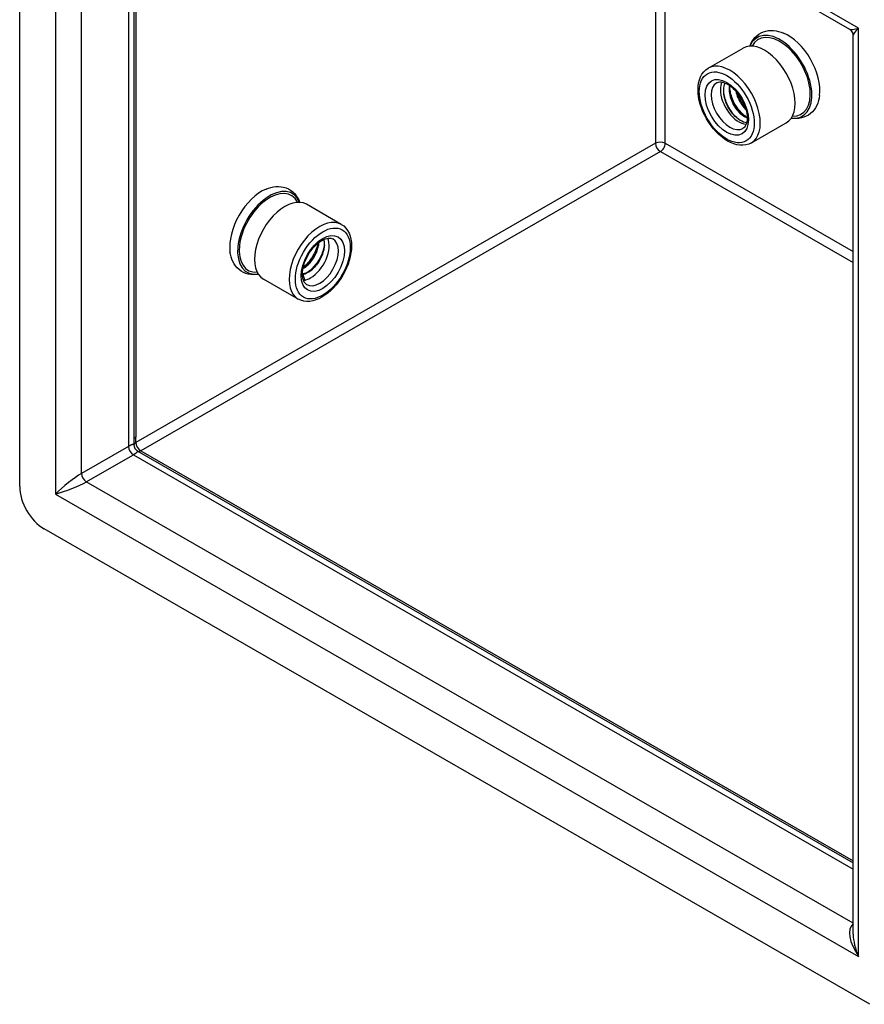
# Model space of a CAD drawing. Header units: inches. Extents: x 3.5 to 45.3, y 4.6 to 30.4.
# Tile 13 of 24: x 38.2 to 42, y 13.6 to 18.1. Entities that reach past the tile are written whole.
import ezdxf

# ---------------------------------------------------------------- set-up
doc = ezdxf.new("R2010")
doc.units = ezdxf.units.IN
doc.header["$MEASUREMENT"] = 0
doc.layers.add('Visible Edges(ANSI)', color=7, linetype='Continuous', lineweight=25)
doc.layers.add('Visible Tangent Edges(ANSI)', color=7, linetype='Continuous', lineweight=25)

msp = doc.modelspace()

# ---------------------------------------------------------------- linework, layer by layer
at = {"layer": 'Visible Edges(ANSI)'}
for p, q in [((38.1739, 15.9864), (38.1739, 20.3432)), ((41.9614, 18.0735), (38.4123, 20.1173)), ((38.6951, 19.9545), (38.6951, 16.1906)), ((41.9769, 13.943), (41.9769, 18.0467)), ((41.3156, 17.8962), (41.4743, 17.9876)), ((41.5121, 17.5551), (41.6708, 17.6464)), ((39.6411, 17.1836), (39.4824, 17.275)), ((39.4653, 16.9544), (39.474, 16.9312)), ((39.4447, 16.8425), (39.286, 16.9338)), ((38.6951, 16.1906), (38.6951, 16.1766)), ((38.7106, 16.1498), (41.9769, 14.2688)), ((42.0535, 13.6236), (38.2853, 15.7935))]:
    msp.add_line(p, q, dxfattribs=at)
at = {"layer": 'Visible Edges(ANSI)', "flags": 128}
for points in [[(41.5049, 17.9966), (41.5094, 18.0074), (41.5148, 18.0177), (41.5213, 18.0274), (41.5287, 18.0364), (41.5372, 18.0445), (41.5465, 18.0516), (41.5567, 18.0576), (41.5674, 18.0623), (41.5787, 18.0657), (41.5901, 18.0678), (41.6018, 18.0687), (41.6134, 18.0684), (41.625, 18.0669), (41.6365, 18.0645), (41.6478, 18.0611), (41.659, 18.0569)], [(41.9769, 18.0467), (41.976, 18.0541), (41.9728, 18.0622), (41.9674, 18.069), (41.9614, 18.0735)], [(41.5121, 17.5551), (41.5, 17.5494), (41.487, 17.5458), (41.4735, 17.5442), (41.4596, 17.5447), (41.4456, 17.547), (41.4316, 17.551), (41.4176, 17.5567), (41.4038, 17.5639), (41.3901, 17.5725), (41.3768, 17.5825), (41.3639, 17.5938), (41.3514, 17.6061), (41.3395, 17.6195), (41.3282, 17.6339), (41.3177, 17.649), (41.3081, 17.6647), (41.2993, 17.681), (41.2915, 17.6977), (41.2848, 17.7146), (41.2792, 17.7316), (41.2747, 17.7486), (41.2715, 17.7654), (41.2696, 17.782), (41.2689, 17.7981), (41.2696, 17.8137), (41.2717, 17.8286), (41.2753, 17.8428), (41.2803, 17.8561), (41.2869, 17.8683), (41.295, 17.8792), (41.3046, 17.8886), (41.3156, 17.8962)], [(41.3539, 17.8297), (41.3581, 17.8317), (41.3629, 17.833), (41.3682, 17.8336), (41.3743, 17.8334), (41.381, 17.8323), (41.3883, 17.8302), (41.3961, 17.827), (41.4042, 17.8227), (41.4125, 17.8175), (41.421, 17.8111), (41.4293, 17.8039), (41.4376, 17.7957), (41.4455, 17.7868), (41.4531, 17.7771), (41.4602, 17.7669), (41.4668, 17.7561), (41.4728, 17.7451), (41.4781, 17.7337), (41.4826, 17.7223), (41.4864, 17.711), (41.4893, 17.6998), (41.4914, 17.6889), (41.4926, 17.6784), (41.493, 17.6685), (41.4926, 17.6594), (41.4914, 17.6511), (41.4896, 17.6437), (41.4872, 17.6373), (41.4843, 17.632), (41.4811, 17.6277), (41.4776, 17.6242), (41.4738, 17.6216)], [(41.4904, 17.6464), (41.4833, 17.6479), (41.4759, 17.6504), (41.4685, 17.6538), (41.461, 17.658), (41.4535, 17.6631), (41.446, 17.669), (41.4388, 17.6757), (41.4317, 17.6831), (41.425, 17.6911), (41.4186, 17.6996), (41.4126, 17.7087), (41.4071, 17.7181), (41.4021, 17.7278), (41.3977, 17.7378), (41.394, 17.7478), (41.3909, 17.758), (41.3886, 17.768), (41.3869, 17.7778), (41.3861, 17.7874), (41.386, 17.7967), (41.3866, 17.8055), (41.3881, 17.8137), (41.3903, 17.8213), (41.3932, 17.8283)], [(41.4653, 17.6555), (41.4603, 17.6587), (41.4553, 17.6623), (41.4503, 17.6662), (41.4454, 17.6705), (41.4406, 17.6751), (41.4358, 17.68), (41.4312, 17.6853), (41.4267, 17.6908), (41.4224, 17.6965), (41.4182, 17.7025), (41.4142, 17.7088), (41.4105, 17.7152), (41.4069, 17.7217), (41.4036, 17.7284), (41.4005, 17.7352), (41.3977, 17.7421), (41.3952, 17.749), (41.3929, 17.756), (41.391, 17.763), (41.3893, 17.7699), (41.388, 17.7768), (41.387, 17.7836), (41.3864, 17.7903), (41.386, 17.7969)], [(41.4125, 17.8175), (41.4115, 17.8109), (41.411, 17.804), (41.411, 17.7968), (41.4115, 17.7893), (41.4125, 17.7817), (41.4139, 17.774), (41.4158, 17.7662), (41.4181, 17.7584), (41.4209, 17.7507), (41.424, 17.743), (41.4276, 17.7355), (41.4314, 17.7281), (41.4356, 17.721), (41.4401, 17.7142), (41.4449, 17.7077), (41.4499, 17.7015), (41.455, 17.6958), (41.4603, 17.6906), (41.4657, 17.6858), (41.4712, 17.6815), (41.4767, 17.6778), (41.4822, 17.6747), (41.4877, 17.6721), (41.493, 17.6702)], [(41.4929, 17.6727), (41.4878, 17.6749), (41.4825, 17.6776), (41.4773, 17.6809), (41.472, 17.6846), (41.4668, 17.6889), (41.4616, 17.6936), (41.4566, 17.6987), (41.4517, 17.7043), (41.4469, 17.7102), (41.4424, 17.7165), (41.4381, 17.7231), (41.4341, 17.7299), (41.4304, 17.7369), (41.427, 17.7441), (41.424, 17.7515), (41.4213, 17.7589), (41.419, 17.7664), (41.4171, 17.7738), (41.4156, 17.7812), (41.4145, 17.7885), (41.4139, 17.7957), (41.4137, 17.8027), (41.414, 17.8094), (41.4147, 17.8159)], [(41.4879, 17.6749), (41.4832, 17.6782), (41.4786, 17.6818), (41.474, 17.6858), (41.4695, 17.69), (41.4651, 17.6946), (41.4608, 17.6994), (41.4565, 17.7044), (41.4524, 17.7097), (41.4484, 17.7151), (41.4446, 17.7208), (41.4409, 17.7267), (41.4375, 17.7326), (41.4342, 17.7388), (41.4311, 17.745), (41.4283, 17.7513), (41.4257, 17.7578), (41.4233, 17.7642), (41.4212, 17.7707), (41.4193, 17.7772), (41.4177, 17.7837), (41.4164, 17.7902), (41.4153, 17.7965), (41.4145, 17.8028), (41.414, 17.8091)], [(41.4414, 17.7915), (41.4423, 17.7876), (41.4432, 17.7837), (41.4443, 17.7798), (41.4455, 17.7759), (41.4468, 17.7719), (41.4482, 17.7681), (41.4497, 17.7642), (41.4513, 17.7603), (41.453, 17.7565), (41.4548, 17.7527), (41.4567, 17.749), (41.4586, 17.7453), (41.4607, 17.7417), (41.4628, 17.7381), (41.465, 17.7346), (41.4673, 17.7312), (41.4696, 17.7279), (41.472, 17.7246), (41.4744, 17.7215), (41.477, 17.7184), (41.4795, 17.7155), (41.4821, 17.7126), (41.4847, 17.7099), (41.4874, 17.7073)], [(41.4856, 17.7135), (41.4834, 17.7159), (41.4812, 17.7184), (41.479, 17.721), (41.4768, 17.7236), (41.4747, 17.7263), (41.4727, 17.7291), (41.4707, 17.7319), (41.4687, 17.7348), (41.4668, 17.7378), (41.4649, 17.7408), (41.4631, 17.7439), (41.4614, 17.747), (41.4597, 17.7502), (41.4581, 17.7533), (41.4565, 17.7566), (41.455, 17.7598), (41.4536, 17.7631), (41.4522, 17.7664), (41.4509, 17.7698), (41.4497, 17.7731), (41.4486, 17.7765), (41.4476, 17.7798), (41.4466, 17.7832), (41.4457, 17.7865)], [(41.4825, 17.7227), (41.4809, 17.7248), (41.4793, 17.7269), (41.4777, 17.729), (41.4762, 17.7312), (41.4747, 17.7334), (41.4732, 17.7356), (41.4717, 17.7379), (41.4703, 17.7402), (41.4689, 17.7425), (41.4675, 17.7448), (41.4661, 17.7472), (41.4648, 17.7496), (41.4635, 17.752), (41.4623, 17.7544), (41.461, 17.7568), (41.4598, 17.7593), (41.4587, 17.7618), (41.4575, 17.7642), (41.4564, 17.7667), (41.4554, 17.7692), (41.4543, 17.7718), (41.4533, 17.7743), (41.4524, 17.7768), (41.4515, 17.7794)], [(41.8234, 17.7714), (41.8215, 17.7596), (41.8187, 17.7481), (41.8151, 17.737), (41.8105, 17.7262), (41.8049, 17.716), (41.7983, 17.7064), (41.7907, 17.6975), (41.7821, 17.6895), (41.7726, 17.6826), (41.7624, 17.6768), (41.7516, 17.6722), (41.7403, 17.669), (41.7288, 17.6671), (41.7172, 17.6663), (41.7055, 17.6668), (41.6939, 17.6684)], [(39.2978, 17.3443), (39.3089, 17.3486), (39.3203, 17.3519), (39.3317, 17.3544), (39.3433, 17.3558), (39.355, 17.3561), (39.3666, 17.3552), (39.3781, 17.3531), (39.3893, 17.3497), (39.4001, 17.345), (39.4102, 17.339), (39.4196, 17.332), (39.428, 17.3238), (39.4355, 17.3149), (39.4419, 17.3051), (39.4474, 17.2948), (39.4519, 17.284)], [(39.6411, 17.1836), (39.6521, 17.176), (39.6617, 17.1666), (39.6699, 17.1557), (39.6764, 17.1435), (39.6815, 17.1302), (39.685, 17.116), (39.6871, 17.1011), (39.6878, 17.0855), (39.6872, 17.0694), (39.6853, 17.0528), (39.682, 17.036), (39.6776, 17.019), (39.672, 17.002), (39.6653, 16.9851), (39.6575, 16.9684), (39.6487, 16.9521), (39.639, 16.9364), (39.6285, 16.9213), (39.6173, 16.907), (39.6054, 16.8936), (39.5929, 16.8812), (39.5799, 16.8699), (39.5666, 16.86), (39.553, 16.8513), (39.5391, 16.8441), (39.5252, 16.8384), (39.5111, 16.8344), (39.4971, 16.8321), (39.4833, 16.8316), (39.4697, 16.8332), (39.4568, 16.8368), (39.4447, 16.8425)], [(39.483, 16.909), (39.4792, 16.9116), (39.4757, 16.9151), (39.4724, 16.9194), (39.4696, 16.9248), (39.4672, 16.9311), (39.4653, 16.9385), (39.4642, 16.9468), (39.4637, 16.956), (39.4641, 16.9658), (39.4654, 16.9763), (39.4675, 16.9872), (39.4704, 16.9984), (39.4741, 17.0097), (39.4787, 17.0212), (39.484, 17.0325), (39.4899, 17.0435), (39.4965, 17.0543), (39.5036, 17.0645), (39.5112, 17.0742), (39.5192, 17.0831), (39.5274, 17.0913), (39.5358, 17.0986), (39.5442, 17.1049), (39.5525, 17.1102), (39.5607, 17.1144), (39.5685, 17.1176), (39.5758, 17.1197), (39.5825, 17.1208), (39.5885, 17.121), (39.5939, 17.1204), (39.5986, 17.1191), (39.6028, 17.1171)], [(39.4662, 16.9813), (39.4711, 16.9843), (39.4759, 16.9876), (39.4806, 16.9912), (39.4852, 16.9951), (39.4898, 16.9993), (39.4942, 17.0037), (39.4986, 17.0084), (39.5027, 17.0132), (39.5067, 17.0183), (39.5106, 17.0235), (39.5142, 17.0288), (39.5176, 17.0343), (39.5208, 17.0399), (39.5238, 17.0456), (39.5265, 17.0513), (39.529, 17.057), (39.5312, 17.0628), (39.5332, 17.0685), (39.5348, 17.0741), (39.5362, 17.0797), (39.5373, 17.0852), (39.5381, 17.0906), (39.5386, 17.0959), (39.5388, 17.101)], [(39.5359, 17.0987), (39.5355, 17.0938), (39.5348, 17.0888), (39.5339, 17.0836), (39.5328, 17.0784), (39.5313, 17.0732), (39.5297, 17.0678), (39.5277, 17.0625), (39.5256, 17.0571), (39.5232, 17.0517), (39.5206, 17.0464), (39.5178, 17.0411), (39.5148, 17.0358), (39.5116, 17.0307), (39.5082, 17.0256), (39.5046, 17.0207), (39.5009, 17.016), (39.497, 17.0114), (39.493, 17.0069), (39.4889, 17.0027), (39.4847, 16.9987), (39.4803, 16.9949), (39.476, 16.9914), (39.4715, 16.9881), (39.467, 16.985)], [(39.534, 17.0971), (39.533, 17.0922), (39.5319, 17.0873), (39.5306, 17.0823), (39.529, 17.0773), (39.5273, 17.0723), (39.5255, 17.0672), (39.5234, 17.0622), (39.5212, 17.0571), (39.5188, 17.0521), (39.5162, 17.0471), (39.5135, 17.0422), (39.5106, 17.0373), (39.5077, 17.0325), (39.5045, 17.0277), (39.5013, 17.0231), (39.4979, 17.0185), (39.4944, 17.0141), (39.4908, 17.0098), (39.4871, 17.0056), (39.4833, 17.0016), (39.4795, 16.9977), (39.4755, 16.994), (39.4715, 16.9904), (39.4674, 16.9871)], [(39.5637, 17.0965), (39.5633, 17.0908), (39.5625, 17.0849), (39.5614, 17.0789), (39.5601, 17.0728), (39.5585, 17.0666), (39.5566, 17.0604), (39.5544, 17.0541), (39.5519, 17.0478), (39.5492, 17.0416), (39.5462, 17.0353), (39.543, 17.0291), (39.5396, 17.023), (39.5359, 17.017), (39.532, 17.0111), (39.5279, 17.0054), (39.5236, 16.9998), (39.5192, 16.9944), (39.5146, 16.9892), (39.5098, 16.9842), (39.505, 16.9794), (39.5, 16.975), (39.495, 16.9708), (39.4898, 16.9669), (39.4846, 16.9633)], [(39.5604, 17.1143), (39.5617, 17.1098), (39.5627, 17.105), (39.5634, 17.1), (39.5638, 17.0947), (39.5639, 17.0892), (39.5636, 17.0835), (39.563, 17.0776), (39.5621, 17.0716), (39.5608, 17.0655), (39.5592, 17.0593), (39.5573, 17.0531), (39.5551, 17.0468), (39.5526, 17.0405), (39.5498, 17.0343), (39.5468, 17.0281), (39.5434, 17.022), (39.5398, 17.016), (39.536, 17.0101), (39.532, 17.0045), (39.5277, 16.999), (39.5233, 16.9938), (39.5187, 16.9888), (39.514, 16.9841), (39.5092, 16.9797)], [(39.2628, 16.9558), (39.2512, 16.9542), (39.2396, 16.9538), (39.2279, 16.9545), (39.2164, 16.9564), (39.2052, 16.9596), (39.1943, 16.9642), (39.1841, 16.97), (39.1746, 16.9769), (39.1661, 16.9849), (39.1585, 16.9938), (39.1519, 17.0034), (39.1463, 17.0136), (39.1417, 17.0244), (39.138, 17.0355), (39.1353, 17.047), (39.1333, 17.0588)], [(39.5092, 16.9797), (39.5073, 16.9782), (39.5055, 16.9766), (39.5036, 16.9752), (39.5017, 16.9738), (39.4999, 16.9724), (39.498, 16.9711), (39.4961, 16.9698), (39.4942, 16.9686), (39.4922, 16.9674), (39.4903, 16.9663), (39.4884, 16.9652), (39.4865, 16.9642), (39.4846, 16.9632), (39.4826, 16.9623), (39.4807, 16.9614), (39.4788, 16.9606), (39.4769, 16.9599), (39.475, 16.9592), (39.4731, 16.9586), (39.4712, 16.958), (39.4693, 16.9574), (39.4675, 16.957), (39.4656, 16.9566), (39.4637, 16.9562)], [(39.4638, 16.9542), (39.4638, 16.9542), (39.4639, 16.9542), (39.464, 16.9542), (39.464, 16.9542), (39.4641, 16.9543), (39.4641, 16.9543), (39.4642, 16.9543), (39.4643, 16.9543), (39.4643, 16.9543), (39.4644, 16.9543), (39.4645, 16.9543), (39.4645, 16.9543), (39.4646, 16.9543), (39.4647, 16.9543), (39.4647, 16.9543), (39.4648, 16.9543), (39.4648, 16.9544), (39.4649, 16.9544), (39.465, 16.9544), (39.465, 16.9544), (39.4651, 16.9544), (39.4652, 16.9544), (39.4652, 16.9544), (39.4653, 16.9544)], [(39.474, 16.9312), (39.4737, 16.9312), (39.4734, 16.9311), (39.4731, 16.9311), (39.4728, 16.9311), (39.4726, 16.931), (39.4723, 16.931), (39.472, 16.931), (39.4717, 16.9309), (39.4714, 16.9309), (39.4712, 16.9309), (39.4709, 16.9308), (39.4706, 16.9308), (39.4703, 16.9308), (39.4701, 16.9308), (39.4698, 16.9307), (39.4695, 16.9307), (39.4692, 16.9307), (39.469, 16.9307), (39.4687, 16.9307), (39.4684, 16.9306), (39.4681, 16.9306), (39.4679, 16.9306), (39.4676, 16.9306), (39.4673, 16.9306)], [(38.6951, 16.1766), (38.696, 16.1692), (38.6992, 16.1611), (38.7046, 16.1543), (38.7106, 16.1498)]]:
    msp.add_lwpolyline(points, dxfattribs=at)
at = {"layer": 'Visible Edges(ANSI)'}
for centre, major_axis, start_param, end_param in [((41.6421, 17.8571), (-0.1033, 0.1795), 2.722123, 6.702655), ((41.6421, 17.8571), (-0.0982, 0.1706), 2.780954, 6.643824), ((41.6783, 17.8779), (0.1033, -0.1795), 0.651001, 2.490591), ((41.5726, 17.817), (0.0982, -0.1706), 0, 3.141593), ((41.4556, 17.7497), (-0.0599, 0.1041), 0.387148, 0.787332), ((41.4556, 17.7497), (0.0599, -0.1041), 3.928925, 5.896037), ((39.3146, 17.1445), (-0.1033, -0.1795), 2.722123, 6.702655), ((39.2784, 17.1653), (0.1033, 0.1795), 0.651001, 2.490591), ((39.3146, 17.1445), (-0.0982, -0.1706), 2.780954, 6.643824), ((39.3842, 17.1044), (0.0982, 0.1706), 0, 3.141593), ((39.5011, 17.0371), (0.0599, 0.1041), 3.925057, 5.896037), ((39.4872, 17.0451), (-0.0501, -0.087), 0.469619, 1.097938), ((39.5011, 17.0371), (-0.0599, -0.1041), 0.387148, 0.783464), ((38.2853, 15.9223), (-0.0786, 0.1365), 0.787332, 2.358128)]:
    msp.add_ellipse(centre, major_axis=major_axis, ratio=0.578093, start_param=start_param, end_param=end_param, dxfattribs=at)
at = {"layer": 'Visible Tangent Edges(ANSI)'}
for p, q in [((38.3372, 20.1891), (38.3372, 15.9524)), ((42.0015, 18.0789), (38.3372, 20.1891)), ((38.456, 16.0465), (38.456, 20.0922)), ((38.6705, 19.9687), (38.6705, 16.17)), ((38.6946, 19.9547), (38.6946, 16.1909)), ((38.7041, 19.9493), (38.7041, 16.2125)), ((41.0752, 18.5839), (41.0752, 17.5534)), ((41.119, 17.5534), (41.119, 18.5586)), ((42.0015, 13.8423), (42.0015, 18.0789)), ((41.0752, 17.5534), (38.7041, 16.188)), ((41.119, 17.5534), (41.9769, 17.0593)), ((41.0971, 17.5154), (38.7261, 16.15)), ((41.0971, 17.5154), (41.9769, 17.0087)), ((38.6978, 16.2082), (38.6978, 16.2072)), ((38.7041, 16.188), (38.7041, 16.2125)), ((38.6705, 16.17), (38.456, 16.0465)), ((38.7261, 16.15), (41.9769, 14.2779)), ((38.4779, 16.0085), (38.6924, 16.132)), ((38.6924, 16.132), (41.9769, 14.2405)), ((41.9769, 13.9935), (38.4779, 16.0085)), ((38.3372, 15.9524), (42.0015, 13.8423))]:
    msp.add_line(p, q, dxfattribs=at)
at = {"layer": 'Visible Tangent Edges(ANSI)', "flags": 128}
for points in [[(38.6951, 16.1766), (38.695, 16.1771), (38.6949, 16.1776), (38.6947, 16.178), (38.6945, 16.1783), (38.6941, 16.1786), (38.6937, 16.1788), (38.6932, 16.1789), (38.6926, 16.179), (38.6919, 16.179), (38.6912, 16.179), (38.6903, 16.1789), (38.6894, 16.1787), (38.6883, 16.1784), (38.6871, 16.178), (38.6859, 16.1776), (38.6845, 16.1771), (38.6831, 16.1765), (38.6816, 16.1758), (38.6799, 16.175), (38.6782, 16.1742), (38.6764, 16.1732), (38.6745, 16.1722), (38.6725, 16.1711), (38.6705, 16.17)], [(38.6924, 16.132), (38.6944, 16.1332), (38.6964, 16.1343), (38.6982, 16.1355), (38.6999, 16.1366), (38.7015, 16.1376), (38.703, 16.1386), (38.7043, 16.1396), (38.7056, 16.1406), (38.7067, 16.1415), (38.7077, 16.1423), (38.7086, 16.1431), (38.7094, 16.1439), (38.71, 16.1446), (38.7106, 16.1453), (38.711, 16.1459), (38.7114, 16.1465), (38.7116, 16.147), (38.7117, 16.1476), (38.7118, 16.148), (38.7117, 16.1484), (38.7115, 16.1488), (38.7113, 16.1492), (38.711, 16.1495), (38.7106, 16.1498)]]:
    msp.add_lwpolyline(points, dxfattribs=at)
at = {"layer": 'Visible Tangent Edges(ANSI)'}
for centre, major_axis, ratio, start_param, end_param in [((42.0609, 18.1131), (0.1006, 0.0385), 0.127937, 3.245273, 4.032605), ((42.0609, 18.1131), (-0.0835, -0.068), 0.131082, 5.39143, 6.176828), ((41.4139, 17.7256), (0.0982, -0.1706), 0.578093, 0, 3.141593), ((41.4139, 17.7256), (0.0599, -0.1041), 0.578093, 3.141593, 6.283185), ((41.0971, 17.5407), (0.031, 0), 0.575862, 0.785398, 2.356194), ((41.0971, 17.5407), (0.0155, -0.0269), 0.578093, 3.928925, 5.499721), ((41.0971, 17.5407), (-0.0155, -0.0269), 0.578093, 0.783464, 2.354261), ((39.5429, 17.013), (0.0982, 0.1706), 0.578093, 0, 3.141593), ((39.5429, 17.013), (0.0599, 0.1041), 0.578093, 3.141593, 6.283185), ((38.6111, 16.2392), (-0.084, 0.0486), 0.001672, 3.14256, 3.245178), ((38.7261, 16.1919), (-0.031, 0.0179), 0.001672, 0.000967, 0.424998), ((38.7261, 16.1753), (-0.031, 0), 0.575862, 5.497787, 6.256906), ((38.7261, 16.1999), (0.031, 0), 0.575862, 2.356194, 2.717562), ((38.7261, 16.1753), (0.0155, -0.0269), 0.578093, 3.928925, 5.499721), ((38.6924, 16.1573), (0.0155, -0.0269), 0.578093, 3.928925, 5.499721), ((38.7261, 16.1753), (-0.0155, -0.0269), 0.578093, 0.268553, 0.783464), ((38.3966, 15.9866), (-0.0835, -0.068), 0.131082, 3.820634, 5.39143), ((38.4779, 16.0338), (0.0155, -0.0269), 0.578093, 3.928925, 5.499721), ((38.3966, 15.9866), (0.1006, 0.0385), 0.127937, 4.032605, 5.603401), ((42.0609, 13.8765), (-0.0846, 0.1133), 0.482005, 6.27247, 7.796593), ((42.0609, 13.8765), (-0.056, 0.1299), 0.481973, 0.841334, 1.626732)]:
    msp.add_ellipse(centre, major_axis=major_axis, ratio=ratio, start_param=start_param, end_param=end_param, dxfattribs=at)
for centre, major_axis in [((41.3999, 17.7176), (0.0884, -0.1535)), ((41.3999, 17.7176), (-0.0697, 0.1211)), ((39.5568, 17.005), (-0.0884, -0.1535)), ((39.5568, 17.005), (0.0697, 0.1211))]:
    msp.add_ellipse(centre, major_axis=major_axis, ratio=0.578093, dxfattribs=at)

doc.saveas('drawing.dxf')
